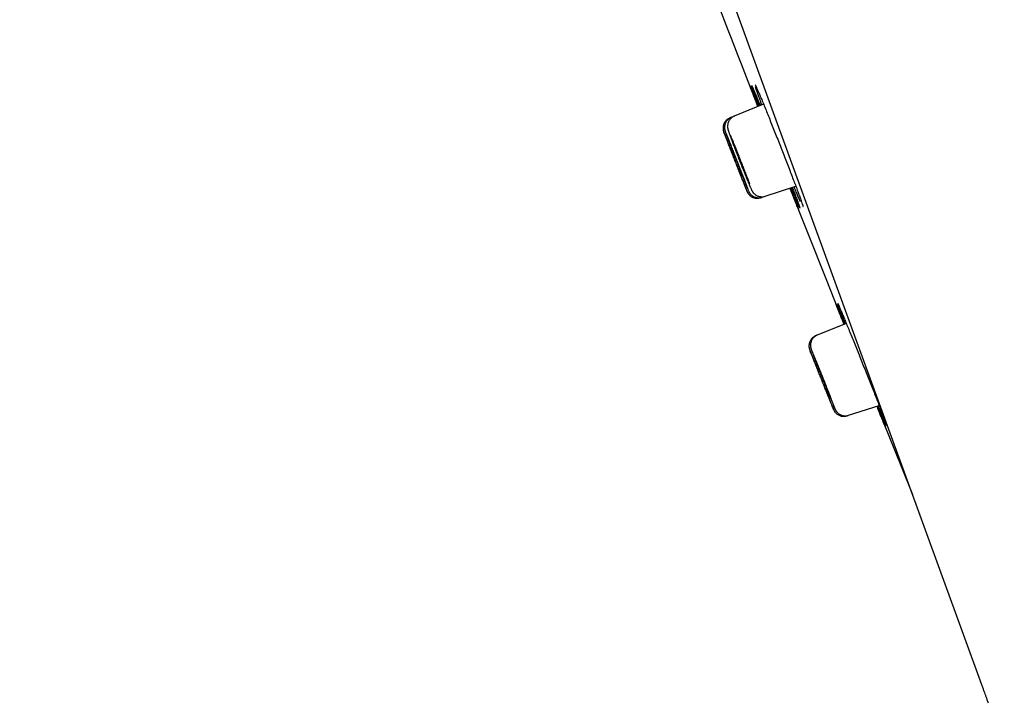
# Model space of a CAD drawing. Header units: millimetres. Extents: x 8 to 1091, y 12 to 2370.
# Tile 45 of 88: x 64 to 100, y 2204 to 2229. Entities that reach past the tile are written whole.
import ezdxf

# ---------------------------------------------------------------- set-up
doc = ezdxf.new("R2010")
doc.units = ezdxf.units.MM

msp = doc.modelspace()

# ---------------------------------------------------------------- linework, layer by layer
at = {"color": 7, "linetype": 'Continuous', "lineweight": 30}
for p, q in [((99.579, 2204.854), (64.265, 2301.877)), ((91.572, 2226.167), (90.496, 2225.733)), ((90.386, 2225.688), (90.332, 2225.666)), ((90.496, 2225.733), (90.386, 2225.688)), ((91.042, 2223.22), (91.058, 2223.183)), ((91.627, 2222.791), (92.754, 2223.157)), ((91.458, 2222.736), (91.514, 2222.755)), ((91.514, 2222.755), (91.627, 2222.791)), ((94.604, 2218.123), (93.54, 2217.693)), ((93.54, 2217.693), (93.485, 2217.671)), ((94.689, 2214.749), (95.811, 2215.114)), ((94.612, 2214.726), (94.632, 2214.731)), ((94.633, 2214.731), (94.689, 2214.749))]:
    msp.add_line(p, q, dxfattribs=at)
at = {"color": 7, "linetype": 'Continuous', "lineweight": 30, "flags": 128}
for points in [[(92.537, 2223.087), (93.852, 2219.767), (94.52, 2218.089)], [(95.725, 2215.086), (96.628, 2212.848), (97.037, 2211.84)]]:
    msp.add_lwpolyline(points, dxfattribs=at)
at = {"color": 7, "linetype": 'Continuous', "lineweight": 30}
for centre, radius, start, end in [((-267.609, 2125.748), 395.3, 9.59857, 27.45536), ((1209.305, 2663.302), 1200.4, 201.102788, 201.360113)]:
    msp.add_arc(centre, radius, start, end, dxfattribs=at)
for points, knots in [([(91.363, 2226.083), (91.345, 2226.13), (91.302, 2226.24), (91.244, 2226.392), (91.187, 2226.539), (91.14, 2226.661), (91.103, 2226.756), (91.078, 2226.822), (91.065, 2226.857), (91.065, 2226.861), (91.064, 2226.861)], [0, 0, 0, 0, 0.1043811, 0.2490167, 0.3941138, 0.5387494, 0.6833413, 0.8283945, 0.9729864, 1, 1, 1, 1]), ([(91.065, 2226.863), (91.066, 2226.861), (91.069, 2226.854), (91.087, 2226.81), (91.118, 2226.736), (91.159, 2226.634), (91.209, 2226.507), (91.27, 2226.354), (91.326, 2226.214), (91.364, 2226.118), (91.376, 2226.088)], [0, 0, 0, 0, 0.088966, 0.229928, 0.370893, 0.512308, 0.653273, 0.794268, 0.935712, 1, 1, 1, 1]), ([(91.408, 2226.101), (91.391, 2226.147), (91.349, 2226.257), (91.292, 2226.408), (91.237, 2226.555), (91.191, 2226.679), (91.157, 2226.772), (91.138, 2226.826), (91.134, 2226.84), (91.133, 2226.841)], [0, 0, 0, 0, 0.122076, 0.294661, 0.467797, 0.640382, 0.812924, 0.986016, 1, 1, 1, 1]), ([(91.136, 2226.859), (91.136, 2226.859), (91.136, 2226.86), (91.138, 2226.856), (91.14, 2226.851), (91.142, 2226.846), (91.143, 2226.846)], [0, 0, 0, 0, 0.0270063, 0.4395741, 0.9788854, 1, 1, 1, 1]), ([(91.138, 2226.855), (91.142, 2226.847), (91.153, 2226.825), (91.182, 2226.758), (91.224, 2226.657), (91.277, 2226.531), (91.339, 2226.378), (91.395, 2226.24), (91.433, 2226.145), (91.445, 2226.116)], [0, 0, 0, 0, 0.100802, 0.265763, 0.43125, 0.596212, 0.761231, 0.926775, 1, 1, 1, 1]), ([(91.261, 2226.888), (91.261, 2226.887), (91.262, 2226.887), (91.266, 2226.88), (91.273, 2226.864), (91.282, 2226.846), (91.289, 2226.831), (91.291, 2226.826)], [0, 0, 0, 0, 0.120605, 0.32929, 0.584835, 0.878976, 1, 1, 1, 1]), ([(91.511, 2226.143), (91.494, 2226.186), (91.454, 2226.293), (91.399, 2226.443), (91.345, 2226.591), (91.301, 2226.716), (91.28, 2226.776), (91.27, 2226.806)], [0, 0, 0, 0, 0.142934, 0.357038, 0.571825, 0.785929, 1, 1, 1, 1]), ([(91.287, 2226.836), (91.293, 2226.824), (91.309, 2226.789), (91.348, 2226.701), (91.401, 2226.577), (91.465, 2226.426), (91.536, 2226.253), (91.616, 2226.06), (91.701, 2225.849), (91.793, 2225.623), (91.888, 2225.385), (91.987, 2225.137), (92.087, 2224.883), (92.189, 2224.626), (92.289, 2224.37), (92.387, 2224.117), (92.482, 2223.87), (92.573, 2223.634), (92.658, 2223.41), (92.737, 2223.202), (92.808, 2223.013), (92.87, 2222.844), (92.923, 2222.698), (92.965, 2222.579), (92.984, 2222.522), (92.993, 2222.495)], [0, 0, 0, 0, 0.023364, 0.068033, 0.11256, 0.157107, 0.201796, 0.246344, 0.290906, 0.33561, 0.380172, 0.424736, 0.469442, 0.514006, 0.558558, 0.603253, 0.647806, 0.692339, 0.737014, 0.781547, 0.82606, 0.870716, 0.915229, 0.959732, 1, 1, 1, 1]), ([(90.332, 2225.665), (90.32, 2225.66), (90.289, 2225.648), (90.245, 2225.619), (90.201, 2225.582), (90.164, 2225.54), (90.135, 2225.496), (90.112, 2225.451), (90.096, 2225.406), (90.086, 2225.361), (90.082, 2225.319), (90.081, 2225.28), (90.084, 2225.246), (90.089, 2225.218), (90.093, 2225.197), (90.098, 2225.183), (90.101, 2225.172), (90.103, 2225.164), (90.106, 2225.156), (90.109, 2225.149), (90.111, 2225.143), (90.111, 2225.142)], [0, 0, 0, 0, 0.052336, 0.13268, 0.209501, 0.283127, 0.353695, 0.421201, 0.485524, 0.546412, 0.603462, 0.656012, 0.702823, 0.741387, 0.770395, 0.794473, 0.818918, 0.849895, 0.893799, 0.966043, 1, 1, 1, 1]), ([(90.387, 2225.687), (90.38, 2225.684), (90.353, 2225.675), (90.312, 2225.65), (90.266, 2225.614), (90.228, 2225.573), (90.196, 2225.53), (90.172, 2225.485), (90.154, 2225.439), (90.143, 2225.394), (90.137, 2225.352), (90.136, 2225.313), (90.138, 2225.28), (90.141, 2225.253), (90.145, 2225.232), (90.149, 2225.216), (90.153, 2225.202), (90.157, 2225.188), (90.163, 2225.169), (90.171, 2225.145), (90.182, 2225.115), (90.19, 2225.092), (90.193, 2225.083)], [0, 0, 0, 0, 0.023456, 0.08419, 0.142205, 0.197794, 0.251091, 0.302118, 0.3508, 0.39695, 0.440193, 0.479774, 0.51436, 0.543355, 0.569072, 0.595449, 0.625692, 0.664917, 0.722446, 0.827157, 0.937328, 1, 1, 1, 1]), ([(90.497, 2225.731), (90.485, 2225.727), (90.454, 2225.714), (90.41, 2225.686), (90.366, 2225.649), (90.329, 2225.607), (90.299, 2225.563), (90.277, 2225.518), (90.261, 2225.472), (90.251, 2225.429), (90.246, 2225.388), (90.245, 2225.351), (90.247, 2225.321), (90.251, 2225.296), (90.254, 2225.275), (90.258, 2225.257), (90.263, 2225.239), (90.27, 2225.217), (90.279, 2225.188), (90.292, 2225.149), (90.309, 2225.101), (90.325, 2225.056), (90.337, 2225.024), (90.34, 2225.013)], [0, 0, 0, 0, 0.031757, 0.081168, 0.128422, 0.173728, 0.217171, 0.258751, 0.298372, 0.335801, 0.37055, 0.401804, 0.429208, 0.454234, 0.479761, 0.508324, 0.543976, 0.593861, 0.677879, 0.771525, 0.860856, 0.955017, 1, 1, 1, 1]), ([(90.892, 2223.144), (90.901, 2223.121), (90.923, 2223.065), (90.946, 2223.009), (90.961, 2222.972), (90.963, 2222.967), (90.954, 2222.993), (90.933, 2223.049), (90.9, 2223.134), (90.857, 2223.245), (90.805, 2223.379), (90.746, 2223.533), (90.68, 2223.701), (90.61, 2223.88), (90.538, 2224.064), (90.466, 2224.248), (90.396, 2224.426), (90.33, 2224.594), (90.27, 2224.747), (90.217, 2224.881), (90.173, 2224.991), (90.14, 2225.074), (90.119, 2225.126), (90.115, 2225.136), (90.113, 2225.141)], [0, 0, 0, 0, 0.032382, 0.079175, 0.125968, 0.172752, 0.219536, 0.266313, 0.31309, 0.359869, 0.406648, 0.453436, 0.500225, 0.547028, 0.59383, 0.640644, 0.687457, 0.734275, 0.781093, 0.827905, 0.874718, 0.921519, 0.96832, 1, 1, 1, 1]), ([(90.115, 2225.132), (90.118, 2225.124), (90.125, 2225.106), (90.149, 2225.042), (90.185, 2224.948), (90.232, 2224.827), (90.287, 2224.685), (90.349, 2224.526), (90.417, 2224.353), (90.488, 2224.171), (90.56, 2223.987), (90.631, 2223.805), (90.7, 2223.629), (90.756, 2223.487), (90.8, 2223.375), (90.822, 2223.319), (90.834, 2223.291)], [0, 0, 0, 0, 0.055812, 0.132856, 0.209898, 0.286941, 0.363996, 0.441052, 0.518128, 0.595205, 0.672303, 0.7494, 0.826509, 0.903617, 0.951809, 1, 1, 1, 1]), ([(91, 2223.046), (90.997, 2223.055), (90.988, 2223.08), (90.961, 2223.154), (90.919, 2223.265), (90.868, 2223.399), (90.809, 2223.553), (90.744, 2223.722), (90.674, 2223.901), (90.602, 2224.086), (90.53, 2224.27), (90.459, 2224.448), (90.393, 2224.617), (90.331, 2224.77), (90.278, 2224.903), (90.233, 2225.012), (90.204, 2225.082), (90.194, 2225.105), (90.192, 2225.111)], [0, 0, 0, 0, 0.031934, 0.099351, 0.16676, 0.234169, 0.301584, 0.369, 0.436433, 0.503867, 0.571324, 0.638781, 0.706254, 0.773728, 0.841205, 0.908682, 0.976147, 1, 1, 1, 1]), ([(90.197, 2225.074), (90.199, 2225.069), (90.208, 2225.043), (90.236, 2224.967), (90.281, 2224.849), (90.336, 2224.706), (90.397, 2224.546), (90.464, 2224.372), (90.535, 2224.191), (90.607, 2224.006), (90.679, 2223.823), (90.748, 2223.648), (90.805, 2223.505), (90.85, 2223.393), (90.873, 2223.337), (90.884, 2223.309)], [0, 0, 0, 0, 0.018626, 0.105823, 0.19302, 0.280219, 0.367418, 0.454637, 0.541856, 0.629104, 0.716353, 0.803627, 0.8909, 0.94545, 1, 1, 1, 1]), ([(90.34, 2225.013), (90.344, 2225.003), (90.355, 2224.972), (90.368, 2224.937), (90.378, 2224.912), (90.378, 2224.911)], [0, 0, 0, 0, 0.336066, 0.986783, 1, 1, 1, 1]), ([(91.06, 2223.239), (91.052, 2223.261), (91.032, 2223.318), (90.987, 2223.438), (90.929, 2223.592), (90.864, 2223.761), (90.794, 2223.941), (90.722, 2224.126), (90.65, 2224.31), (90.579, 2224.49), (90.511, 2224.659), (90.449, 2224.812), (90.396, 2224.94), (90.37, 2225.004), (90.357, 2225.033)], [0, 0, 0, 0, 0.0527668, 0.1402412, 0.2277098, 0.3151786, 0.4026661, 0.4901538, 0.5776763, 0.665199, 0.7527576, 0.8403162, 0.9278959, 1, 1, 1, 1]), ([(90.381, 2224.904), (90.383, 2224.898), (90.399, 2224.853), (90.439, 2224.747), (90.5, 2224.588), (90.567, 2224.414), (90.637, 2224.232), (90.71, 2224.047), (90.782, 2223.863), (90.852, 2223.687), (90.91, 2223.544), (90.955, 2223.431), (90.978, 2223.375), (90.99, 2223.347)], [0, 0, 0, 0, 0.013925, 0.120478, 0.227031, 0.333598, 0.440165, 0.54677, 0.653375, 0.760026, 0.866677, 0.933339, 1, 1, 1, 1]), ([(90.401, 2224.407), (90.392, 2224.43), (90.374, 2224.474), (90.353, 2224.527), (90.337, 2224.568), (90.326, 2224.594), (90.322, 2224.605), (90.322, 2224.603), (90.323, 2224.603)], [0, 0, 0, 0, 0.189836, 0.379672, 0.56951, 0.759348, 0.949146, 1, 1, 1, 1]), ([(90.323, 2224.6), (90.325, 2224.595), (90.329, 2224.584), (90.342, 2224.55), (90.36, 2224.503), (90.383, 2224.444), (90.41, 2224.374), (90.441, 2224.296), (90.474, 2224.211), (90.509, 2224.122), (90.544, 2224.031), (90.579, 2223.942), (90.613, 2223.856), (90.644, 2223.776), (90.672, 2223.705), (90.697, 2223.644), (90.716, 2223.595), (90.73, 2223.559), (90.735, 2223.547), (90.738, 2223.541)], [0, 0, 0, 0, 0.058799, 0.117597, 0.176395, 0.235193, 0.294, 0.352808, 0.411631, 0.470455, 0.529295, 0.588135, 0.646983, 0.70583, 0.764675, 0.82352, 0.882353, 0.941185, 1, 1, 1, 1]), ([(90.459, 2224.428), (90.45, 2224.451), (90.432, 2224.496), (90.411, 2224.549), (90.394, 2224.59), (90.383, 2224.615), (90.377, 2224.626), (90.378, 2224.624), (90.378, 2224.624)], [0, 0, 0, 0, 0.189521, 0.379042, 0.568566, 0.758089, 0.947568, 1, 1, 1, 1]), ([(90.378, 2224.621), (90.38, 2224.616), (90.383, 2224.605), (90.396, 2224.571), (90.413, 2224.524), (90.436, 2224.465), (90.462, 2224.394), (90.493, 2224.316), (90.526, 2224.231), (90.56, 2224.141), (90.596, 2224.051), (90.631, 2223.961), (90.665, 2223.875), (90.697, 2223.796), (90.725, 2223.724), (90.75, 2223.663), (90.77, 2223.615), (90.785, 2223.578), (90.79, 2223.566), (90.793, 2223.561)], [0, 0, 0, 0, 0.058806, 0.117612, 0.176406, 0.235201, 0.293997, 0.352794, 0.411604, 0.470414, 0.529244, 0.588073, 0.64692, 0.705767, 0.764621, 0.823474, 0.882322, 0.941169, 1, 1, 1, 1]), ([(90.796, 2223.555), (90.796, 2223.555), (90.798, 2223.553), (90.794, 2223.563), (90.786, 2223.586), (90.772, 2223.625), (90.753, 2223.677), (90.728, 2223.741), (90.7, 2223.814), (90.669, 2223.896), (90.635, 2223.983), (90.6, 2224.073), (90.565, 2224.163), (90.53, 2224.251), (90.494, 2224.343), (90.471, 2224.398), (90.459, 2224.428)], [0, 0, 0, 0, 0.007568, 0.082474, 0.157379, 0.232266, 0.307154, 0.382038, 0.456922, 0.531819, 0.606717, 0.681638, 0.756559, 0.831504, 0.906449, 1, 1, 1, 1]), ([(90.574, 2224.469), (90.565, 2224.492), (90.546, 2224.537), (90.524, 2224.59), (90.506, 2224.631), (90.494, 2224.658), (90.488, 2224.67), (90.487, 2224.666), (90.493, 2224.647), (90.504, 2224.614), (90.521, 2224.567), (90.543, 2224.507), (90.569, 2224.437), (90.599, 2224.358), (90.632, 2224.273), (90.667, 2224.183), (90.702, 2224.092), (90.738, 2224.002), (90.772, 2223.916), (90.804, 2223.836), (90.833, 2223.764), (90.859, 2223.703), (90.88, 2223.654), (90.895, 2223.618), (90.905, 2223.597), (90.91, 2223.591), (90.908, 2223.6), (90.9, 2223.624), (90.886, 2223.663), (90.867, 2223.715), (90.844, 2223.779), (90.816, 2223.853), (90.785, 2223.934), (90.751, 2224.022), (90.716, 2224.112), (90.68, 2224.203), (90.645, 2224.291), (90.609, 2224.383), (90.586, 2224.438), (90.574, 2224.469)], [0, 0, 0, 0, 0.026861, 0.053723, 0.080584, 0.107446, 0.134301, 0.161156, 0.188, 0.214844, 0.241679, 0.268513, 0.295343, 0.322173, 0.349007, 0.37584, 0.402684, 0.429527, 0.456382, 0.483237, 0.5101, 0.536963, 0.563828, 0.590692, 0.617551, 0.644409, 0.671257, 0.698105, 0.724941, 0.751778, 0.778609, 0.805439, 0.832271, 0.859103, 0.885943, 0.912783, 0.939634, 0.966486, 1, 1, 1, 1]), ([(90.74, 2223.536), (90.74, 2223.536), (90.741, 2223.533), (90.738, 2223.543), (90.729, 2223.566), (90.714, 2223.605), (90.694, 2223.657), (90.67, 2223.721), (90.641, 2223.794), (90.609, 2223.875), (90.575, 2223.962), (90.54, 2224.052), (90.505, 2224.142), (90.47, 2224.23), (90.434, 2224.322), (90.413, 2224.377), (90.401, 2224.407)], [0, 0, 0, 0, 0.00811, 0.082956, 0.157802, 0.232642, 0.307483, 0.382332, 0.45718, 0.532048, 0.606916, 0.681806, 0.756695, 0.831599, 0.906502, 1, 1, 1, 1]), ([(90.836, 2223.284), (90.844, 2223.265), (90.861, 2223.223), (90.879, 2223.175), (90.89, 2223.148), (90.894, 2223.139)], [0, 0, 0, 0, 0.353778, 0.785692, 1, 1, 1, 1]), ([(90.895, 2223.282), (90.904, 2223.259), (90.922, 2223.215), (90.939, 2223.174), (90.947, 2223.154), (90.948, 2223.151)], [0, 0, 0, 0, 0.477818, 0.926408, 1, 1, 1, 1]), ([(90.948, 2223.151), (90.952, 2223.142), (90.96, 2223.122), (90.967, 2223.106), (90.97, 2223.097)], [0, 0, 0, 0, 0.467156, 1, 1, 1, 1]), ([(90.97, 2223.097), (90.973, 2223.09), (90.982, 2223.068), (90.995, 2223.037), (91.01, 2223.002), (91.02, 2222.981), (91.03, 2222.961), (91.037, 2222.947), (91.046, 2222.931), (91.059, 2222.911), (91.077, 2222.886), (91.102, 2222.857), (91.135, 2222.826), (91.175, 2222.797), (91.221, 2222.772), (91.272, 2222.752), (91.328, 2222.739), (91.385, 2222.734), (91.444, 2222.738), (91.487, 2222.745), (91.51, 2222.754), (91.514, 2222.756)], [0, 0, 0, 0, 0.042133, 0.146417, 0.254981, 0.37522, 0.414473, 0.446043, 0.473851, 0.501149, 0.531948, 0.57039, 0.614498, 0.661696, 0.712157, 0.765039, 0.819458, 0.874811, 0.930721, 0.98695, 1, 1, 1, 1]), ([(91.002, 2223.318), (91.004, 2223.313), (91.016, 2223.283), (91.03, 2223.25), (91.04, 2223.225), (91.042, 2223.22)], [0, 0, 0, 0, 0.150214, 0.816577, 1, 1, 1, 1]), ([(91.058, 2223.183), (91.062, 2223.174), (91.074, 2223.146), (91.091, 2223.106), (91.11, 2223.064), (91.124, 2223.033), (91.136, 2223.009), (91.145, 2222.99), (91.155, 2222.972), (91.167, 2222.954), (91.183, 2222.932), (91.204, 2222.905), (91.233, 2222.876), (91.269, 2222.847), (91.312, 2222.819), (91.362, 2222.797), (91.415, 2222.781), (91.472, 2222.772), (91.53, 2222.772), (91.583, 2222.778), (91.614, 2222.789), (91.627, 2222.793)], [0, 0, 0, 0, 0.048891, 0.144773, 0.243104, 0.348013, 0.411495, 0.463014, 0.496859, 0.527097, 0.556727, 0.588494, 0.626008, 0.66869, 0.714263, 0.762099, 0.811592, 0.862141, 0.913331, 0.964897, 1, 1, 1, 1]), ([(92.65, 2222.809), (92.628, 2222.865), (92.594, 2222.951), (92.554, 2223.052), (92.54, 2223.088)], [0, 0, 0, 0, 0.645589, 1, 1, 1, 1]), ([(92.552, 2223.092), (92.572, 2223.04), (92.617, 2222.924), (92.678, 2222.769), (92.734, 2222.623), (92.78, 2222.503), (92.816, 2222.409), (92.84, 2222.344), (92.853, 2222.311), (92.853, 2222.309), (92.853, 2222.308)], [0, 0, 0, 0, 0.115091, 0.25779, 0.400035, 0.542236, 0.68489, 0.82709, 0.969258, 1, 1, 1, 1]), ([(92.698, 2222.827), (92.675, 2222.882), (92.64, 2222.967), (92.6, 2223.067), (92.586, 2223.103)], [0, 0, 0, 0, 0.648933, 1, 1, 1, 1]), ([(92.624, 2223.115), (92.643, 2223.064), (92.687, 2222.95), (92.745, 2222.795), (92.8, 2222.648), (92.844, 2222.529), (92.878, 2222.436), (92.891, 2222.397), (92.897, 2222.379)], [0, 0, 0, 0, 0.1389669, 0.3154281, 0.491328, 0.667175, 0.8435829, 1, 1, 1, 1]), ([(92.803, 2222.865), (92.781, 2222.919), (92.746, 2223.003), (92.705, 2223.102), (92.691, 2223.137)], [0, 0, 0, 0, 0.653672, 1, 1, 1, 1]), ([(90.957, 2222.981), (90.957, 2222.981), (90.96, 2222.974), (90.962, 2222.969), (90.967, 2222.959), (90.968, 2222.956)], [0, 0, 0, 0, 0.01782, 0.739945, 1, 1, 1, 1]), ([(90.963, 2222.968), (90.963, 2222.967), (90.965, 2222.963), (90.967, 2222.957), (90.972, 2222.947), (90.979, 2222.933), (90.988, 2222.917), (91.002, 2222.894), (91.022, 2222.866), (91.051, 2222.834), (91.087, 2222.802), (91.129, 2222.773), (91.175, 2222.749), (91.228, 2222.73), (91.284, 2222.719), (91.342, 2222.716), (91.4, 2222.722), (91.439, 2222.729), (91.458, 2222.737), (91.458, 2222.737)], [0, 0, 0, 0, 0.024584, 0.086208, 0.13078, 0.159191, 0.189241, 0.228312, 0.280096, 0.345683, 0.420706, 0.492783, 0.571791, 0.654311, 0.739, 0.824988, 0.911747, 0.99894, 1, 1, 1, 1]), ([(92.851, 2222.311), (92.85, 2222.314), (92.846, 2222.321), (92.828, 2222.365), (92.798, 2222.44), (92.757, 2222.542), (92.708, 2222.664), (92.669, 2222.761), (92.65, 2222.809)], [0, 0, 0, 0, 0.089925, 0.276553, 0.463775, 0.650403, 0.825202, 1, 1, 1, 1]), ([(92.887, 2222.375), (92.885, 2222.38), (92.876, 2222.399), (92.849, 2222.462), (92.807, 2222.561), (92.757, 2222.682), (92.717, 2222.779), (92.698, 2222.827)], [0, 0, 0, 0, 0.070055, 0.310688, 0.550557, 0.775278, 1, 1, 1, 1]), ([(92.915, 2222.603), (92.914, 2222.604), (92.9, 2222.637), (92.863, 2222.722), (92.823, 2222.817), (92.803, 2222.865)], [0, 0, 0, 0, 0.020487, 0.510243, 1, 1, 1, 1]), ([(92.894, 2222.388), (92.895, 2222.384), (92.9, 2222.372), (92.903, 2222.362), (92.904, 2222.356), (92.904, 2222.357), (92.904, 2222.357)], [0, 0, 0, 0, 0.25294, 0.655086, 0.962511, 1, 1, 1, 1]), ([(92.99, 2222.504), (92.991, 2222.501), (92.997, 2222.483), (93.005, 2222.46), (93.012, 2222.434), (93.016, 2222.421), (93.018, 2222.414), (93.018, 2222.415), (93.017, 2222.416)], [0, 0, 0, 0, 0.052969, 0.331664, 0.577058, 0.795162, 0.970058, 1, 1, 1, 1]), ([(94.222, 2218.859), (94.223, 2218.856), (94.227, 2218.849), (94.245, 2218.806), (94.276, 2218.732), (94.317, 2218.63), (94.369, 2218.504), (94.431, 2218.352), (94.487, 2218.214), (94.524, 2218.122), (94.535, 2218.095)], [0, 0, 0, 0, 0.08874, 0.230596, 0.372451, 0.514758, 0.656613, 0.798514, 0.940867, 1, 1, 1, 1]), ([(94.523, 2218.09), (94.506, 2218.133), (94.463, 2218.24), (94.405, 2218.387), (94.347, 2218.534), (94.299, 2218.656), (94.262, 2218.751), (94.236, 2218.817), (94.223, 2218.852), (94.222, 2218.856), (94.222, 2218.856)], [0, 0, 0, 0, 0.097092, 0.242807, 0.388988, 0.534703, 0.680345, 0.826452, 0.972094, 1, 1, 1, 1]), ([(94.568, 2218.108), (94.551, 2218.15), (94.51, 2218.256), (94.453, 2218.403), (94.397, 2218.55), (94.35, 2218.673), (94.316, 2218.767), (94.296, 2218.821), (94.292, 2218.835), (94.291, 2218.836)], [0, 0, 0, 0, 0.113241, 0.287957, 0.463231, 0.637946, 0.812583, 0.987776, 1, 1, 1, 1]), ([(94.294, 2218.854), (94.294, 2218.854), (94.293, 2218.855), (94.295, 2218.851), (94.298, 2218.847), (94.3, 2218.841), (94.3, 2218.841)], [0, 0, 0, 0, 0.017607, 0.419792, 0.946246, 1, 1, 1, 1]), ([(94.296, 2218.85), (94.3, 2218.842), (94.31, 2218.821), (94.34, 2218.754), (94.382, 2218.655), (94.436, 2218.528), (94.499, 2218.378), (94.57, 2218.205), (94.65, 2218.012), (94.736, 2217.801), (94.828, 2217.575), (94.925, 2217.337), (95.025, 2217.09), (95.127, 2216.836), (95.23, 2216.58), (95.332, 2216.324), (95.433, 2216.071), (95.531, 2215.826), (95.624, 2215.59), (95.712, 2215.367), (95.793, 2215.16), (95.866, 2214.971), (95.931, 2214.803), (95.987, 2214.658), (96.033, 2214.537), (96.067, 2214.445), (96.086, 2214.39), (96.091, 2214.376), (96.091, 2214.374)], [0, 0, 0, 0, 0.023721, 0.064049, 0.104506, 0.144834, 0.185183, 0.22566, 0.266008, 0.306379, 0.346878, 0.387249, 0.427635, 0.468149, 0.508535, 0.548921, 0.589436, 0.629822, 0.670194, 0.710695, 0.751067, 0.791417, 0.831895, 0.872245, 0.912574, 0.953032, 0.993361, 1, 1, 1, 1]), ([(93.486, 2217.669), (93.472, 2217.664), (93.441, 2217.651), (93.396, 2217.622), (93.352, 2217.584), (93.316, 2217.542), (93.286, 2217.498), (93.264, 2217.453), (93.249, 2217.407), (93.239, 2217.362), (93.235, 2217.32), (93.235, 2217.281), (93.238, 2217.247), (93.243, 2217.219), (93.248, 2217.199), (93.252, 2217.184), (93.255, 2217.174), (93.258, 2217.166), (93.261, 2217.157), (93.263, 2217.151), (93.266, 2217.144), (93.266, 2217.142)], [0, 0, 0, 0, 0.055704, 0.134906, 0.210637, 0.283219, 0.352785, 0.419332, 0.482739, 0.542758, 0.598987, 0.650773, 0.696881, 0.734829, 0.763383, 0.787152, 0.811358, 0.842046, 0.88559, 0.957287, 1, 1, 1, 1]), ([(93.54, 2217.692), (93.536, 2217.69), (93.512, 2217.682), (93.473, 2217.659), (93.426, 2217.624), (93.386, 2217.584), (93.354, 2217.54), (93.328, 2217.495), (93.31, 2217.45), (93.298, 2217.405), (93.291, 2217.361), (93.289, 2217.322), (93.291, 2217.288), (93.294, 2217.26), (93.298, 2217.238), (93.302, 2217.22), (93.306, 2217.206), (93.31, 2217.192), (93.316, 2217.176), (93.323, 2217.153), (93.334, 2217.122), (93.345, 2217.095), (93.35, 2217.082)], [0, 0, 0, 0, 0.013884, 0.074298, 0.131952, 0.187175, 0.240123, 0.290838, 0.339265, 0.385242, 0.428447, 0.468227, 0.503356, 0.532905, 0.558616, 0.584213, 0.613053, 0.649553, 0.701733, 0.790804, 0.900952, 1, 1, 1, 1]), ([(94.005, 2215.288), (94.021, 2215.246), (94.055, 2215.163), (94.093, 2215.069), (94.121, 2215.002), (94.136, 2214.965), (94.139, 2214.959), (94.13, 2214.984), (94.109, 2215.04), (94.076, 2215.124), (94.032, 2215.235), (93.979, 2215.369), (93.918, 2215.523), (93.851, 2215.692), (93.779, 2215.871), (93.705, 2216.056), (93.632, 2216.24), (93.56, 2216.42), (93.492, 2216.589), (93.43, 2216.743), (93.376, 2216.878), (93.33, 2216.989), (93.296, 2217.073), (93.274, 2217.127), (93.269, 2217.138), (93.267, 2217.143)], [0, 0, 0, 0, 0.0440408, 0.0880814, 0.1321229, 0.1761643, 0.220192, 0.2642197, 0.3082377, 0.3522557, 0.3962776, 0.4402997, 0.4843377, 0.5283757, 0.5724347, 0.6164938, 0.6605696, 0.7046454, 0.7487264, 0.7928073, 0.8368797, 0.880952, 0.9250056, 0.9690592, 1, 1, 1, 1]), ([(93.27, 2217.132), (93.273, 2217.125), (93.28, 2217.108), (93.304, 2217.046), (93.341, 2216.951), (93.388, 2216.831), (93.444, 2216.689), (93.508, 2216.529), (93.577, 2216.356), (93.649, 2216.174), (93.723, 2215.989), (93.797, 2215.805), (93.867, 2215.629), (93.925, 2215.486), (93.971, 2215.372), (93.993, 2215.316), (94.005, 2215.288)], [0, 0, 0, 0, 0.051319, 0.128703, 0.206086, 0.28347, 0.360875, 0.438281, 0.515723, 0.593164, 0.670639, 0.748115, 0.825606, 0.903098, 0.951549, 1, 1, 1, 1]), ([(94.177, 2215.032), (94.174, 2215.041), (94.165, 2215.068), (94.136, 2215.144), (94.094, 2215.254), (94.042, 2215.388), (93.981, 2215.543), (93.915, 2215.712), (93.843, 2215.891), (93.77, 2216.076), (93.696, 2216.261), (93.623, 2216.441), (93.555, 2216.61), (93.492, 2216.765), (93.436, 2216.9), (93.391, 2217.01), (93.36, 2217.083), (93.349, 2217.108), (93.346, 2217.115)], [0, 0, 0, 0, 0.037344, 0.104029, 0.170705, 0.237382, 0.304074, 0.370766, 0.437489, 0.504212, 0.57097, 0.637727, 0.704506, 0.771285, 0.838064, 0.904843, 0.971601, 1, 1, 1, 1]), ([(93.353, 2217.072), (93.354, 2217.069), (93.363, 2217.045), (93.391, 2216.971), (93.437, 2216.853), (93.493, 2216.71), (93.555, 2216.55), (93.624, 2216.376), (93.696, 2216.194), (93.77, 2216.009), (93.844, 2215.825), (93.915, 2215.648), (93.974, 2215.505), (94.02, 2215.391), (94.043, 2215.335), (94.055, 2215.307)], [0, 0, 0, 0, 0.0118, 0.099571, 0.187342, 0.275123, 0.362905, 0.450723, 0.53854, 0.626404, 0.714267, 0.802167, 0.890066, 0.945033, 1, 1, 1, 1]), ([(93.561, 2216.409), (93.552, 2216.432), (93.534, 2216.477), (93.512, 2216.53), (93.496, 2216.571), (93.485, 2216.596), (93.48, 2216.607), (93.481, 2216.605), (93.481, 2216.605)], [0, 0, 0, 0, 0.190382, 0.380764, 0.57115, 0.761535, 0.951855, 1, 1, 1, 1]), ([(93.482, 2216.602), (93.484, 2216.597), (93.488, 2216.586), (93.502, 2216.551), (93.52, 2216.504), (93.544, 2216.445), (93.572, 2216.374), (93.603, 2216.295), (93.637, 2216.21), (93.673, 2216.12), (93.709, 2216.029), (93.745, 2215.94), (93.779, 2215.854), (93.811, 2215.773), (93.84, 2215.702), (93.865, 2215.641), (93.885, 2215.592), (93.9, 2215.556), (93.904, 2215.544), (93.907, 2215.538)], [0, 0, 0, 0, 0.058782, 0.117563, 0.176345, 0.235126, 0.293926, 0.352725, 0.411552, 0.470379, 0.52923, 0.588082, 0.646946, 0.705809, 0.764666, 0.823523, 0.882358, 0.941193, 1, 1, 1, 1]), ([(93.619, 2216.431), (93.61, 2216.453), (93.592, 2216.498), (93.57, 2216.551), (93.552, 2216.592), (93.541, 2216.618), (93.536, 2216.629), (93.536, 2216.626), (93.536, 2216.626)], [0, 0, 0, 0, 0.19007, 0.38014, 0.570213, 0.760286, 0.950287, 1, 1, 1, 1]), ([(93.537, 2216.623), (93.539, 2216.618), (93.542, 2216.607), (93.555, 2216.572), (93.573, 2216.525), (93.596, 2216.465), (93.624, 2216.394), (93.655, 2216.315), (93.689, 2216.23), (93.724, 2216.14), (93.761, 2216.049), (93.797, 2215.959), (93.831, 2215.873), (93.864, 2215.793), (93.893, 2215.721), (93.918, 2215.66), (93.939, 2215.611), (93.954, 2215.575), (93.96, 2215.563), (93.962, 2215.557)], [0, 0, 0, 0, 0.058789, 0.117579, 0.176355, 0.235132, 0.293917, 0.352701, 0.411511, 0.47032, 0.52916, 0.588, 0.646863, 0.705726, 0.764595, 0.823464, 0.882319, 0.941174, 1, 1, 1, 1]), ([(93.909, 2215.533), (93.909, 2215.533), (93.91, 2215.531), (93.907, 2215.541), (93.898, 2215.564), (93.882, 2215.603), (93.862, 2215.655), (93.836, 2215.72), (93.807, 2215.793), (93.775, 2215.875), (93.74, 2215.962), (93.704, 2216.053), (93.668, 2216.143), (93.632, 2216.232), (93.595, 2216.324), (93.573, 2216.379), (93.561, 2216.409)], [0, 0, 0, 0, 0.009219, 0.08396, 0.158701, 0.233435, 0.308169, 0.382918, 0.457668, 0.532451, 0.607233, 0.68205, 0.756866, 0.831705, 0.906543, 1, 1, 1, 1]), ([(93.965, 2215.553), (93.965, 2215.552), (93.967, 2215.55), (93.963, 2215.56), (93.955, 2215.584), (93.94, 2215.623), (93.92, 2215.675), (93.895, 2215.74), (93.866, 2215.814), (93.834, 2215.896), (93.8, 2215.983), (93.764, 2216.073), (93.727, 2216.164), (93.692, 2216.253), (93.655, 2216.345), (93.632, 2216.4), (93.619, 2216.431)], [0, 0, 0, 0, 0.008688, 0.083491, 0.158294, 0.233074, 0.307854, 0.382635, 0.457417, 0.532225, 0.607032, 0.681878, 0.756724, 0.831605, 0.906485, 1, 1, 1, 1]), ([(94.059, 2215.297), (94.067, 2215.276), (94.085, 2215.233), (94.1, 2215.196), (94.108, 2215.177)], [0, 0, 0, 0, 0.487714, 1, 1, 1, 1]), ([(94.108, 2215.177), (94.109, 2215.176), (94.113, 2215.164), (94.118, 2215.154), (94.121, 2215.146)], [0, 0, 0, 0, 0.118811, 1, 1, 1, 1]), ([(94.121, 2215.146), (94.125, 2215.136), (94.133, 2215.117), (94.14, 2215.1), (94.144, 2215.092)], [0, 0, 0, 0, 0.4735203, 1, 1, 1, 1]), ([(94.144, 2215.092), (94.147, 2215.085), (94.156, 2215.062), (94.17, 2215.031), (94.185, 2214.996), (94.196, 2214.973), (94.205, 2214.954), (94.213, 2214.939), (94.222, 2214.923), (94.236, 2214.903), (94.254, 2214.877), (94.28, 2214.849), (94.313, 2214.818), (94.353, 2214.789), (94.4, 2214.765), (94.451, 2214.745), (94.507, 2214.733), (94.565, 2214.728), (94.623, 2214.733), (94.665, 2214.741), (94.686, 2214.749), (94.689, 2214.75)], [0, 0, 0, 0, 0.043478, 0.14737, 0.255361, 0.374144, 0.420397, 0.452845, 0.48048, 0.507675, 0.538459, 0.576856, 0.620796, 0.667806, 0.718038, 0.770646, 0.824759, 0.879787, 0.935361, 0.991247, 1, 1, 1, 1]), ([(95.837, 2214.815), (95.814, 2214.87), (95.78, 2214.954), (95.741, 2215.053), (95.727, 2215.086)], [0, 0, 0, 0, 0.6592199, 1, 1, 1, 1]), ([(95.74, 2215.09), (95.759, 2215.042), (95.803, 2214.929), (95.864, 2214.777), (95.921, 2214.632), (95.968, 2214.512), (96.005, 2214.418), (96.03, 2214.353), (96.042, 2214.32), (96.043, 2214.317), (96.043, 2214.317)], [0, 0, 0, 0, 0.108762, 0.252274, 0.39533, 0.538312, 0.68175, 0.824732, 0.967657, 1, 1, 1, 1]), ([(95.885, 2214.832), (95.862, 2214.887), (95.827, 2214.97), (95.787, 2215.068), (95.773, 2215.101)], [0, 0, 0, 0, 0.660902, 1, 1, 1, 1]), ([(94.133, 2214.972), (94.134, 2214.971), (94.136, 2214.966), (94.139, 2214.958), (94.141, 2214.953), (94.144, 2214.946), (94.145, 2214.946)], [0, 0, 0, 0, 0.079413, 0.588478, 0.960347, 1, 1, 1, 1]), ([(94.139, 2214.959), (94.139, 2214.958), (94.141, 2214.955), (94.143, 2214.949), (94.149, 2214.937), (94.156, 2214.922), (94.166, 2214.904), (94.181, 2214.881), (94.204, 2214.852), (94.234, 2214.82), (94.271, 2214.789), (94.315, 2214.761), (94.363, 2214.738), (94.416, 2214.721), (94.473, 2214.712), (94.531, 2214.711), (94.585, 2214.717), (94.618, 2214.728), (94.632, 2214.732)], [0, 0, 0, 0, 0.009186, 0.0875739, 0.1318298, 0.1600992, 0.1919816, 0.2343661, 0.2879553, 0.357074, 0.4325858, 0.5071283, 0.5878225, 0.6717508, 0.7576564, 0.8447465, 0.9325354, 1, 1, 1, 1]), ([(96.041, 2214.32), (96.039, 2214.322), (96.036, 2214.33), (96.018, 2214.373), (95.987, 2214.448), (95.945, 2214.549), (95.896, 2214.67), (95.856, 2214.767), (95.837, 2214.815)], [0, 0, 0, 0, 0.088194, 0.275209, 0.46282, 0.649835, 0.824917, 1, 1, 1, 1]), ([(96.076, 2214.384), (96.074, 2214.388), (96.065, 2214.407), (96.038, 2214.469), (95.996, 2214.567), (95.945, 2214.688), (95.905, 2214.784), (95.885, 2214.832)], [0, 0, 0, 0, 0.068924, 0.309897, 0.550106, 0.775053, 1, 1, 1, 1]), ([(96.088, 2214.384), (96.089, 2214.379), (96.092, 2214.37), (96.094, 2214.365), (96.093, 2214.366), (96.093, 2214.366)], [0, 0, 0, 0, 0.528815, 0.942143, 1, 1, 1, 1]), ([(99.827, 2204.174), (99.811, 2204.216), (99.781, 2204.3), (99.74, 2204.413), (99.702, 2204.516), (99.668, 2204.609), (99.639, 2204.69), (99.613, 2204.759), (99.593, 2204.816), (99.584, 2204.841), (99.579, 2204.854)], [0, 0, 0, 0, 0.118369, 0.236765, 0.358715, 0.480679, 0.60889, 0.737105, 0.868554, 1, 1, 1, 1])]:
    msp.add_open_spline(points, degree=3, knots=knots, dxfattribs=at)

doc.saveas('drawing.dxf')
